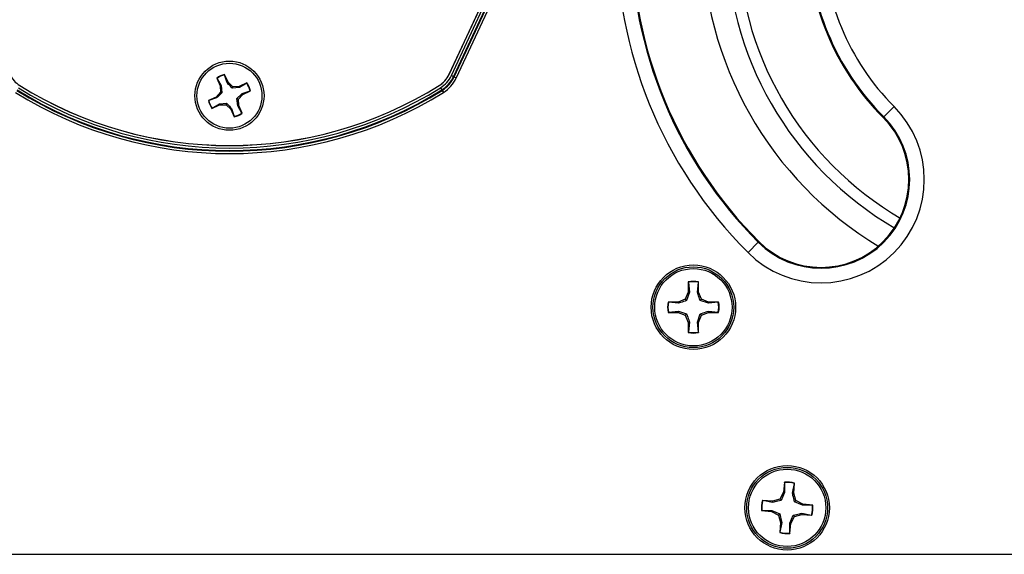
# Model space of a CAD drawing. Header units: inches. Extents: x 0.3 to 33.8, y 0.2 to 21.7.
# Tile 24 of 72: x 12.425 to 12.822, y 9.697 to 9.912. Entities that reach past the tile are written whole.
import ezdxf

# ---------------------------------------------------------------- set-up
doc = ezdxf.new("R2010")
doc.units = ezdxf.units.IN
doc.header["$MEASUREMENT"] = 0
doc.layers.add('BORDERS', color=7, linetype='Continuous')
doc.styles.add('SLDTEXTSTYLE0', font='TXT', dxfattribs={"width": 0.75})
doc.dimstyles.new('SLDDIMSTYLE0', dxfattribs={"dimtxt": 0.1377952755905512, "dimasz": 0.14, "dimexe": 0, "dimexo": 0.0625, "dimgap": 0.0344488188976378, "dimtad": 1, "dimdec": 3, "dimlfac": 10, "dimrnd": 1e-09, "dimzin": 4, "dimdsep": 46, "dimtxsty": 'SLDTEXTSTYLE0', "dimblk1": 'CLOSED', "dimblk2": 'CLOSED', "dimsah": 1, "dimcen": 0.09, "dimadec": 0, "dimazin": 1, "dimtfac": 1, "dimtdec": 3, "dimtofl": 0, "dimtmove": 0, "dimatfit": 3, "dimldrblk": 'CLOSED', "dimfxl": 0, "dimfrac": 2, "dimtolj": 1, "dimtzin": 12, "dimarcsym": 0})

# ---------------------------------------------------------------- blocks, each defined once
blk = doc.blocks.new('_Closed')
at = {"color": 0, "linetype": 'ByBlock', "lineweight": -2}
for p, q in [((-1, 0.166667), (0, 0)), ((-1, 0.166667), (-1, -0.166667)), ((0, 0), (-1, -0.166667)), ((0, 0), (-1, 0))]:
    blk.add_line(p, q, dxfattribs=at)
blk = doc.blocks.new('_D_1')
at = {"layer": 'BORDERS'}
for p, q in [((11.70705901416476, 9.657362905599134), (11.70705901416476, 9.117800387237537)), ((13.32205901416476, 9.654237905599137), (13.32205901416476, 9.117800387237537)), ((12.39125732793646, 9.582087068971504), (12.34927282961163, 9.582087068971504)), ((12.34927282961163, 9.582087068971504), (12.34927282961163, 9.3633370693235)), ((12.69670352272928, 9.5820870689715), (12.73868802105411, 9.5820870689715)), ((12.73868802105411, 9.5820870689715), (12.73868802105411, 9.363337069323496)), ((12.34927282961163, 9.3633370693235), (12.39125732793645, 9.3633370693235)), ((12.73868802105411, 9.363337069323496), (12.69670352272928, 9.363337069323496)), ((13.32205901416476, 9.157170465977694), (11.70705901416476, 9.157170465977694))]:
    blk.add_line(p, q, dxfattribs=at)
at = {"layer": 'BORDERS', "xscale": 0.14, "yscale": 0.14, "rotation": 180.0000000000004}
blk.add_blockref('_Closed', (11.70705901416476, 9.157170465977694, 0.1940375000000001), dxfattribs=at)
at = {"layer": 'BORDERS', "xscale": 0.14, "yscale": 0.14}
blk.add_blockref('_Closed', (13.32205901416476, 9.157170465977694, 0.1940375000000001), dxfattribs=at)
at = {"layer": 'BORDERS', "char_height": 0.1377952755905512, "attachment_point": 1, "style": 'SLDTEXTSTYLE0'}
for s, insert in [('410', (12.39125732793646, 9.540964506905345)), ('16.150', (12.26398806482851, 9.334797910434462))]:
    blk.add_mtext(s, dxfattribs=dict(at, insert=insert))

msp = doc.modelspace()

# ---------------------------------------------------------------- linework, layer by layer
at = {"color": 7, "linetype": 'Continuous', "lineweight": 25}
for p, q in [((12.61248112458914, 9.921072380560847), (12.59813287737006, 9.89030246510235)), ((12.59816142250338, 9.890289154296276), (12.61250966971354, 9.92105906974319)), ((12.59908406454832, 9.889858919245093), (12.61343231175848, 9.920628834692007)), ((12.61432380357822, 9.92021312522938), (12.59997555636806, 9.889443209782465)), ((12.6002002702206, 9.889338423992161), (12.61454851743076, 9.920108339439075)), ((12.6154400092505, 9.919692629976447), (12.60109176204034, 9.888922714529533)), ((12.50442984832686, 9.888801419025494), (12.50583810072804, 9.885701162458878)), ((12.50453772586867, 9.888719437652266), (12.50442984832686, 9.888801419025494)), ((12.50453772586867, 9.888719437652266), (12.50623733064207, 9.885794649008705)), ((12.50760119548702, 9.890110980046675), (12.50761043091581, 9.890246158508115)), ((12.50868561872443, 9.886906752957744), (12.50760119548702, 9.890110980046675)), ((12.50901868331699, 9.887145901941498), (12.50761043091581, 9.890246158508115)), ((12.59908406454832, 9.889858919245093), (12.59997555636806, 9.889443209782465)), ((12.59997555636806, 9.889443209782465), (12.6002002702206, 9.889338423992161)), ((12.6002002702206, 9.889338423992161), (12.60109176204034, 9.888922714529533)), ((12.50623733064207, 9.885794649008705), (12.50583810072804, 9.885701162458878)), ((12.50583810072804, 9.885701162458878), (12.50592584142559, 9.883096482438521)), ((12.50623733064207, 9.885794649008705), (12.50653958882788, 9.882866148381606)), ((12.50868561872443, 9.886906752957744), (12.50901868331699, 9.887145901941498)), ((12.51092251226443, 9.88536615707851), (12.50901868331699, 9.887145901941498)), ((12.51069217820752, 9.884752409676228), (12.51092251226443, 9.88536615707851)), ((12.51362067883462, 9.885054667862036), (12.51069217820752, 9.884752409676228)), ((12.51352719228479, 9.885453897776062), (12.51092251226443, 9.88536615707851)), ((12.51662744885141, 9.886862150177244), (12.51352719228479, 9.885453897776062)), ((12.51362067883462, 9.885054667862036), (12.51352719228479, 9.885453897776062)), ((12.51654546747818, 9.886754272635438), (12.51362067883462, 9.885054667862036)), ((12.51473278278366, 9.882606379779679), (12.51793700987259, 9.883690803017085)), ((12.51497193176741, 9.882273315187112), (12.51807218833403, 9.883681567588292)), ((12.51654546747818, 9.886754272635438), (12.51662744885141, 9.886862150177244)), ((12.51793700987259, 9.883690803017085), (12.51807218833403, 9.883681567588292)), ((12.59472514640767, 9.884940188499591), (12.59524503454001, 9.884105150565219)), ((12.59524503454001, 9.884105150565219), (12.59537608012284, 9.88389466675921)), ((12.59537608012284, 9.88389466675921), (12.59589596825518, 9.883059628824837)), ((12.50414609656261, 9.881192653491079), (12.50104583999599, 9.879784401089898)), ((12.50118101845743, 9.879775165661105), (12.50104583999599, 9.879784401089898)), ((12.50438524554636, 9.880859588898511), (12.50118101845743, 9.879775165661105)), ((12.50592584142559, 9.883096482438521), (12.50414609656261, 9.881192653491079)), ((12.50438524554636, 9.880859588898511), (12.50414609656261, 9.881192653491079)), ((12.50653958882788, 9.882866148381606), (12.50592584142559, 9.883096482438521)), ((12.51288069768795, 9.877671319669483), (12.51257843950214, 9.880599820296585)), ((12.51257843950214, 9.880599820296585), (12.51319218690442, 9.880369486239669)), ((12.51319218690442, 9.880369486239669), (12.51497193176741, 9.882273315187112)), ((12.51327992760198, 9.877764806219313), (12.51319218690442, 9.880369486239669)), ((12.51473278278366, 9.882606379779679), (12.51497193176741, 9.882273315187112)), ((12.50249057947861, 9.876603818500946), (12.50559083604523, 9.878012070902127)), ((12.50257256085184, 9.876711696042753), (12.50249057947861, 9.876603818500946)), ((12.50257256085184, 9.876711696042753), (12.5054973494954, 9.878411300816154)), ((12.5054973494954, 9.878411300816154), (12.5084258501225, 9.878713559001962)), ((12.5054973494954, 9.878411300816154), (12.50559083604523, 9.878012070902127)), ((12.50559083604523, 9.878012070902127), (12.50819551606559, 9.878099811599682)), ((12.5084258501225, 9.878713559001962), (12.50819551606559, 9.878099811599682)), ((12.50819551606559, 9.878099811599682), (12.51009934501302, 9.876320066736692)), ((12.51043240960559, 9.876559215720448), (12.51009934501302, 9.876320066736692)), ((12.51009934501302, 9.876320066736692), (12.51150759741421, 9.873219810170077)), ((12.51043240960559, 9.876559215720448), (12.511516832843, 9.873354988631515)), ((12.51288069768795, 9.877671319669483), (12.51327992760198, 9.877764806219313)), ((12.51458030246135, 9.874746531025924), (12.51288069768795, 9.877671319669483)), ((12.51468818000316, 9.874664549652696), (12.51327992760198, 9.877764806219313)), ((12.77769247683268, 9.87736644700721), (12.77353253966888, 9.873206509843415)), ((12.511516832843, 9.873354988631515), (12.51150759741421, 9.873219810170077)), ((12.51458030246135, 9.874746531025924), (12.51468818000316, 9.874664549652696)), ((12.77328606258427, 9.872960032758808), (12.77353253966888, 9.873206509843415)), ((12.72292965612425, 9.822603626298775), (12.71876971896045, 9.81844368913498)), ((12.72317613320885, 9.822850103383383), (12.72292965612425, 9.822603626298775)), ((12.69464922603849, 9.806593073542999), (12.69464922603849, 9.802538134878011)), ((12.69472581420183, 9.806451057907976), (12.69464922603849, 9.806593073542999)), ((12.69472581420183, 9.806451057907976), (12.69512812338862, 9.802442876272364)), ((12.69833032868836, 9.802442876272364), (12.69873263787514, 9.806451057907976)), ((12.69873263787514, 9.806451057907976), (12.69880922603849, 9.806593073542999)), ((12.69880922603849, 9.802538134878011), (12.69880922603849, 9.806593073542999)), ((12.69464922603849, 9.802538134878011), (12.69346156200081, 9.799670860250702)), ((12.69512812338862, 9.802442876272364), (12.69401356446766, 9.79911885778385)), ((12.69512812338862, 9.802442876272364), (12.69464922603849, 9.802538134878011)), ((12.69833032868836, 9.802442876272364), (12.69880922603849, 9.802538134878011)), ((12.69999689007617, 9.799670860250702), (12.69880922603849, 9.802538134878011)), ((12.6905942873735, 9.798483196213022), (12.68653934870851, 9.798483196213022)), ((12.68668136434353, 9.798406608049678), (12.68653934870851, 9.798483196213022)), ((12.69068954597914, 9.798004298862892), (12.68668136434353, 9.798406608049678)), ((12.69346156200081, 9.799670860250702), (12.6905942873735, 9.798483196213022)), ((12.69068954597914, 9.798004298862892), (12.6905942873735, 9.798483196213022)), ((12.69401356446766, 9.79911885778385), (12.69346156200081, 9.799670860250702)), ((12.69944488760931, 9.79911885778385), (12.69999689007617, 9.799670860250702)), ((12.70276890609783, 9.798004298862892), (12.69944488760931, 9.79911885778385)), ((12.70286416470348, 9.798483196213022), (12.69999689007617, 9.799670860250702)), ((12.70276890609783, 9.798004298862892), (12.70286416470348, 9.798483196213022)), ((12.70677708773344, 9.798406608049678), (12.70276890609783, 9.798004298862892)), ((12.70691910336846, 9.798483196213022), (12.70286416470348, 9.798483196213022)), ((12.70677708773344, 9.798406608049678), (12.70691910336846, 9.798483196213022)), ((12.68668136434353, 9.794399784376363), (12.68653934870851, 9.794323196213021)), ((12.68653934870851, 9.794323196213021), (12.6905942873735, 9.794323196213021)), ((12.68668136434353, 9.794399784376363), (12.69068954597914, 9.79480209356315)), ((12.69068954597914, 9.79480209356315), (12.6905942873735, 9.794323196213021)), ((12.6905942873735, 9.794323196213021), (12.69346156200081, 9.793135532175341)), ((12.69068954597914, 9.79480209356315), (12.69401356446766, 9.793687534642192)), ((12.69401356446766, 9.793687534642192), (12.69346156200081, 9.793135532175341)), ((12.69346156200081, 9.793135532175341), (12.69464922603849, 9.790268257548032)), ((12.69833032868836, 9.790363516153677), (12.69944488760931, 9.793687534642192)), ((12.69880922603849, 9.790268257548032), (12.69999689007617, 9.793135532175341)), ((12.69944488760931, 9.793687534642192), (12.69999689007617, 9.793135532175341)), ((12.69999689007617, 9.793135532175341), (12.70286416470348, 9.794323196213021)), ((12.70276890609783, 9.79480209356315), (12.70286416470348, 9.794323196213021)), ((12.70276890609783, 9.79480209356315), (12.70677708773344, 9.794399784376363)), ((12.70286416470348, 9.794323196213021), (12.70691910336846, 9.794323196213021)), ((12.70677708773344, 9.794399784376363), (12.70691910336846, 9.794323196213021)), ((12.69512812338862, 9.790363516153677), (12.69464922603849, 9.790268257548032)), ((12.69464922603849, 9.790268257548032), (12.69464922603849, 9.786213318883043)), ((12.69512812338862, 9.790363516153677), (12.69472581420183, 9.786355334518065)), ((12.69873263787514, 9.786355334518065), (12.69833032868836, 9.790363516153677)), ((12.69833032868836, 9.790363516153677), (12.69880922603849, 9.790268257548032)), ((12.69880922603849, 9.786213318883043), (12.69880922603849, 9.790268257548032)), ((12.69472581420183, 9.786355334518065), (12.69464922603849, 9.786213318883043)), ((12.69873263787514, 9.786355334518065), (12.69880922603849, 9.786213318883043)), ((12.73343015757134, 9.725821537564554), (12.7330552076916, 9.721783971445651)), ((12.73349328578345, 9.725673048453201), (12.73343015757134, 9.725821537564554)), ((12.73349328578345, 9.725673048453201), (12.73352324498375, 9.721644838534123)), ((12.73671173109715, 9.721348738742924), (12.73748294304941, 9.725302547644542)), ((12.73719738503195, 9.721399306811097), (12.73757233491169, 9.725436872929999)), ((12.73748294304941, 9.725302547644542), (12.73757233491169, 9.725436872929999)), ((12.7330552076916, 9.721783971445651), (12.73160750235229, 9.719038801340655)), ((12.73352324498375, 9.721644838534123), (12.73210609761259, 9.718438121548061)), ((12.73352324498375, 9.721644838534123), (12.7330552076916, 9.721783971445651)), ((12.73671173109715, 9.721348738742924), (12.73719738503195, 9.721399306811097)), ((12.73811483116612, 9.718434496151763), (12.73719738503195, 9.721399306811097)), ((12.72864269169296, 9.718121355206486), (12.72460512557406, 9.718496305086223)), ((12.72473945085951, 9.718406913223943), (12.72460512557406, 9.718496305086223)), ((12.72869325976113, 9.71763570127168), (12.72473945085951, 9.718406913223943)), ((12.73160750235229, 9.719038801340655), (12.72864269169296, 9.718121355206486)), ((12.72869325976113, 9.71763570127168), (12.72864269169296, 9.718121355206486)), ((12.73210609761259, 9.718438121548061), (12.73160750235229, 9.719038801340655)), ((12.73751415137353, 9.717935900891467), (12.73811483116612, 9.718434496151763)), ((12.74072086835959, 9.71651875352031), (12.73751415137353, 9.717935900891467)), ((12.74086000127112, 9.716986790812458), (12.73811483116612, 9.718434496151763)), ((12.74072086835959, 9.71651875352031), (12.74086000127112, 9.716986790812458)), ((12.74474907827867, 9.716548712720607), (12.74072086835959, 9.71651875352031)), ((12.74489756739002, 9.716611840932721), (12.74086000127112, 9.716986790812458)), ((12.74474907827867, 9.716548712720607), (12.74489756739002, 9.716611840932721)), ((12.72436895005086, 9.714417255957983), (12.7242204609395, 9.71435412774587)), ((12.7242204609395, 9.71435412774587), (12.72825802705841, 9.713979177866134)), ((12.72436895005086, 9.714417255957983), (12.72839715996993, 9.71444721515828)), ((12.72839715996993, 9.71444721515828), (12.72825802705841, 9.713979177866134)), ((12.72825802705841, 9.713979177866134), (12.7310031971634, 9.71253147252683)), ((12.72839715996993, 9.71444721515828), (12.731603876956, 9.713030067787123)), ((12.731603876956, 9.713030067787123), (12.7310031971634, 9.71253147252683)), ((12.73751052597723, 9.711927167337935), (12.74047533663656, 9.712844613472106)), ((12.74042476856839, 9.713330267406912), (12.74047533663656, 9.712844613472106)), ((12.74042476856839, 9.713330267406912), (12.74437857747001, 9.71255905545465)), ((12.74047533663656, 9.712844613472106), (12.74451290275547, 9.712469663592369)), ((12.74437857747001, 9.71255905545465), (12.74451290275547, 9.712469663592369)), ((12.7310031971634, 9.71253147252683), (12.73192064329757, 9.709566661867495)), ((12.73192064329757, 9.709566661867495), (12.73154569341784, 9.705529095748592)), ((12.73240629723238, 9.709617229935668), (12.73163508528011, 9.70566342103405)), ((12.73240629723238, 9.709617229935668), (12.73192064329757, 9.709566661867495)), ((12.73559478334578, 9.709321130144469), (12.73701193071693, 9.71252784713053)), ((12.73562474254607, 9.705292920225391), (12.73559478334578, 9.709321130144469)), ((12.73559478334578, 9.709321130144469), (12.73606282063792, 9.70918199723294)), ((12.73568787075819, 9.70514443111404), (12.73606282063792, 9.70918199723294)), ((12.73606282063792, 9.70918199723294), (12.73751052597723, 9.711927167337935)), ((12.73701193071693, 9.71252784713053), (12.73751052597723, 9.711927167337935)), ((12.73163508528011, 9.70566342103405), (12.73154569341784, 9.705529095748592)), ((12.73562474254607, 9.705292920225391), (12.73568787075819, 9.70514443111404)), ((11.71349362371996, 9.696732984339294), (13.30562440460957, 9.696732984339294))]:
    msp.add_line(p, q, dxfattribs=at)
for centre, radius in [((12.50955901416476, 9.881732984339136), 0.01395000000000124), ((12.50955901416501, 9.881732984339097), 0.01309999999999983), ((12.69672922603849, 9.79640319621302), 0.01704854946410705), ((12.69672922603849, 9.79640319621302), 0.01630572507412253), ((12.69672922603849, 9.79640319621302), 0.01560000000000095), ((12.73455901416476, 9.715482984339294), 0.01704854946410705), ((12.73455901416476, 9.715482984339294), 0.01630572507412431), ((12.73455901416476, 9.715482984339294), 0.0156000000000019)]:
    msp.add_circle(centre, radius, dxfattribs=at)
for centre, radius, start, end in [((12.84705901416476, 9.946732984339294), 0.1814284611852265, 135.0000000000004, 225.0000000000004), ((12.84705901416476, 9.946732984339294), 0.1755454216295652, 134.9999999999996, 225.0000000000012), ((12.84705901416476, 9.946732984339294), 0.1751968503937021, 134.9999999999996, 225.0000000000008), ((12.84705901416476, 9.946732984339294), 0.1467276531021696, 120.8854936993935, 239.0354882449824), ((12.84705901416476, 9.946732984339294), 0.1371010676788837, 120.1405421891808, 239.7336311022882), ((12.84705901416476, 9.946732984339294), 0.132458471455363, 120.3113058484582, 239.809385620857), ((12.84705901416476, 9.946732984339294), 0.1043307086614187, 135, 225.0000000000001), ((12.84705901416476, 9.946732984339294), 0.1039821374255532, 135, 225.0000000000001), ((12.84705901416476, 9.946732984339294), 0.09809909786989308, 134.9999999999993, 225.0000000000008), ((12.43049117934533, 9.894735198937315), 0.01048874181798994, 205.0000000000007, 238.0939276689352), ((12.50955901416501, 9.881732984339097), 0.008733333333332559, 102.8923648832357, 125.9662829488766), ((12.50955901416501, 9.881732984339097), 0.008603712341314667, 103.1531732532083, 125.7054745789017), ((12.58862684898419, 9.894735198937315), 0.01048874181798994, 301.9060723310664, 335.0000000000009), ((12.5886268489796, 9.894735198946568), 0.01052023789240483, 301.9060723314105, 335.0000000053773), ((12.5886268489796, 9.894735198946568), 0.01153826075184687, 301.9060723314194, 335.0000000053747), ((12.5886268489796, 9.894735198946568), 0.01252191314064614, 301.9060723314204, 335.000000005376), ((12.5886268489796, 9.894735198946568), 0.01276985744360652, 301.9060723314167, 335.0000000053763), ((12.5886268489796, 9.894735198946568), 0.01375350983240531, 301.9060723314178, 335.0000000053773), ((12.50955901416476, 10.02173298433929), 0.1623698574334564, 238.093927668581, 301.9060723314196), ((12.50955901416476, 10.02173298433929), 0.1621219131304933, 238.0939276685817, 301.9060723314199), ((12.50955901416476, 10.02173298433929), 0.1611382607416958, 238.0939276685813, 301.9060723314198), ((12.50955901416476, 10.02173298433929), 0.1601202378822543, 238.0939276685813, 301.9060723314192), ((12.50955901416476, 10.02173298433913), 0.160088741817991, 238.0939276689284, 301.9060723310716), ((12.50955901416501, 9.881732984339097), 0.00860371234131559, 13.15317325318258, 35.70547457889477), ((12.50955901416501, 9.881732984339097), 0.008733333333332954, 12.89236488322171, 35.96628294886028), ((12.50955901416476, 10.02173298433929), 0.1633535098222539, 238.0939276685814, 301.9060723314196), ((12.50955901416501, 9.881732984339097), 0.00873333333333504, 192.8923648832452, 215.96628294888), ((12.50955901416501, 9.881732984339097), 0.008603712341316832, 193.1531732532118, 215.7054745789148), ((12.74823109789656, 9.847905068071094), 0.04166468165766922, 225.0000000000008, 44.99999999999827), ((12.50955901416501, 9.881732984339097), 0.008733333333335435, 282.8923648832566, 305.9662829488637), ((12.50955901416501, 9.881732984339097), 0.008603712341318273, 283.1531732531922, 305.7054745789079), ((12.74823109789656, 9.847905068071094), 0.03578164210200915, 225.0000000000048, 45), ((12.74823109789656, 9.847905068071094), 0.03543307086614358, 225.0000000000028, 45), ((12.69672922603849, 9.79640319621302), 0.01040000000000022, 78.46304096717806, 101.5369590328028), ((12.69672922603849, 9.79640319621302), 0.01024564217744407, 78.72384933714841, 101.2761506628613), ((12.69672922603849, 9.79640319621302), 0.01040000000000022, 168.4630409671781, 191.5369590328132), ((12.69672922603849, 9.79640319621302), 0.01024564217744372, 168.7238493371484, 191.2761506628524), ((12.69672922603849, 9.79640319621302), 0.01024564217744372, 348.7238493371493, 11.27615066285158), ((12.69672922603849, 9.79640319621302), 0.01040000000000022, 348.4630409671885, 11.53695903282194), ((12.69672922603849, 9.79640319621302), 0.01040000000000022, 258.463040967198, 281.5369590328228), ((12.69672922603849, 9.79640319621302), 0.01024564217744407, 258.7238493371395, 281.2761506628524), ((12.73455901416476, 9.715482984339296), 0.01040000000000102, 73.15746670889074, 96.23138477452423), ((12.73455901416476, 9.715482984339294), 0.01024564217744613, 73.41827507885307, 95.97057640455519), ((12.73455901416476, 9.715482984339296), 0.01040000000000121, 163.1574667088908, 186.2313847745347), ((12.73455901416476, 9.715482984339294), 0.010245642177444, 163.4182750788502, 185.970576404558), ((12.73455901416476, 9.715482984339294), 0.01024564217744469, 343.4182750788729, 5.970576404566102), ((12.73455901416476, 9.715482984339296), 0.01040000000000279, 343.1574667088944, 6.231384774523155), ((12.73455901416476, 9.715482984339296), 0.01040000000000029, 253.1574667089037, 276.2313847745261), ((12.73455901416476, 9.715482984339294), 0.01024564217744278, 253.4182750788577, 275.970576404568)]:
    msp.add_arc(centre, radius, start, end, dxfattribs=at)
for points, knots in [([(12.51069217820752, 9.884752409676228), (12.51018441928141, 9.885286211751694), (12.50946475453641, 9.886042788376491), (12.50886284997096, 9.88671022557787), (12.50868561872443, 9.886906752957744)], [0, 0, 0, 0, 0.7055492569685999, 0.9999999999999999, 0.9999999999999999, 0.9999999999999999, 0.9999999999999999]), ([(12.50653958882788, 9.882866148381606), (12.50600578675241, 9.8823583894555), (12.50524921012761, 9.881638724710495), (12.50458177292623, 9.881036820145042), (12.50438524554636, 9.880859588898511)], [0, 0, 0, 0, 0.7055492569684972, 1, 1, 1, 1]), ([(12.51257843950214, 9.880599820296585), (12.51311224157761, 9.88110757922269), (12.51386881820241, 9.881827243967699), (12.51453625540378, 9.882429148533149), (12.51473278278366, 9.882606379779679)], [0, 0, 0, 0, 0.7055492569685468, 1, 1, 1, 1]), ([(12.5084258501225, 9.878713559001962), (12.5089336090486, 9.878179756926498), (12.50965327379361, 9.8774231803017), (12.51025517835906, 9.876755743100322), (12.51043240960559, 9.876559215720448)], [0, 0, 0, 0, 0.7055492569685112, 0.9999999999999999, 0.9999999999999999, 0.9999999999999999, 0.9999999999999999]), ([(12.69944488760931, 9.79911885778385), (12.69915725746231, 9.799947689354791), (12.69874958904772, 9.801122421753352), (12.69842569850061, 9.80214251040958), (12.69833032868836, 9.802442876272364)], [0, 0, 0, 0, 0.7055492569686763, 1, 1, 1, 1]), ([(12.69401356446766, 9.79911885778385), (12.69318473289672, 9.798831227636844), (12.69201000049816, 9.798423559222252), (12.69098991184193, 9.798099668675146), (12.69068954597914, 9.798004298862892)], [0, 0, 0, 0, 0.7055492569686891, 1, 1, 1, 1]), ([(12.69401356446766, 9.793687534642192), (12.69430119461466, 9.79285870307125), (12.69470886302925, 9.791683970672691), (12.69503275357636, 9.790663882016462), (12.69512812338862, 9.790363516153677)], [0, 0, 0, 0, 0.705549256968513, 0.9999999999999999, 0.9999999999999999, 0.9999999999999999, 0.9999999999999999]), ([(12.69944488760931, 9.793687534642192), (12.70027371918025, 9.793975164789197), (12.70144845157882, 9.79438283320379), (12.70246854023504, 9.794706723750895), (12.70276890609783, 9.79480209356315)], [0, 0, 0, 0, 0.7055492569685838, 0.9999999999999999, 0.9999999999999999, 0.9999999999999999, 0.9999999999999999]), ([(12.73751415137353, 9.717935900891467), (12.73730439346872, 9.718787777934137), (12.73700709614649, 9.719995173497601), (12.73677891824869, 9.721040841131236), (12.73671173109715, 9.721348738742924)], [0, 0, 0, 0, 0.705549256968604, 1, 1, 1, 1]), ([(12.73210609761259, 9.718438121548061), (12.73125422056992, 9.718228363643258), (12.73004682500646, 9.71793106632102), (12.72900115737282, 9.717702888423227), (12.72869325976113, 9.71763570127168)], [0, 0, 0, 0, 0.705549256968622, 1, 1, 1, 1]), ([(12.731603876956, 9.713030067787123), (12.7318136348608, 9.712178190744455), (12.73211093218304, 9.71097079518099), (12.73233911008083, 9.709925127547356), (12.73240629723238, 9.709617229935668)], [0, 0, 0, 0, 0.7055492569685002, 1, 1, 1, 1]), ([(12.73701193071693, 9.71252784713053), (12.7378638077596, 9.712737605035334), (12.73907120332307, 9.71303490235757), (12.7401168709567, 9.713263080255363), (12.74042476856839, 9.713330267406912)], [0, 0, 0, 0, 0.7055492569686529, 1, 1, 1, 1])]:
    msp.add_open_spline(points, degree=3, knots=knots, dxfattribs=at)

# ---------------------------------------------------------------- dimensions: what is measured, and where the dimension line sits
at = {"layer": 'BORDERS'}
dim = msp.add_linear_dim(base=(11.70705901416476, 9.157170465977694), p1=(13.32205901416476, 9.693607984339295), p2=(11.70705901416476, 9.696732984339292), dimstyle='SLDDIMSTYLE0', dxfattribs=at)
dim.commit()
dim.dimension.update_dxf_attribs({"geometry": '_D_1', "text_midpoint": (12.54398041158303, 9.157170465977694), "dimtype": 160})

doc.saveas('drawing.dxf')
